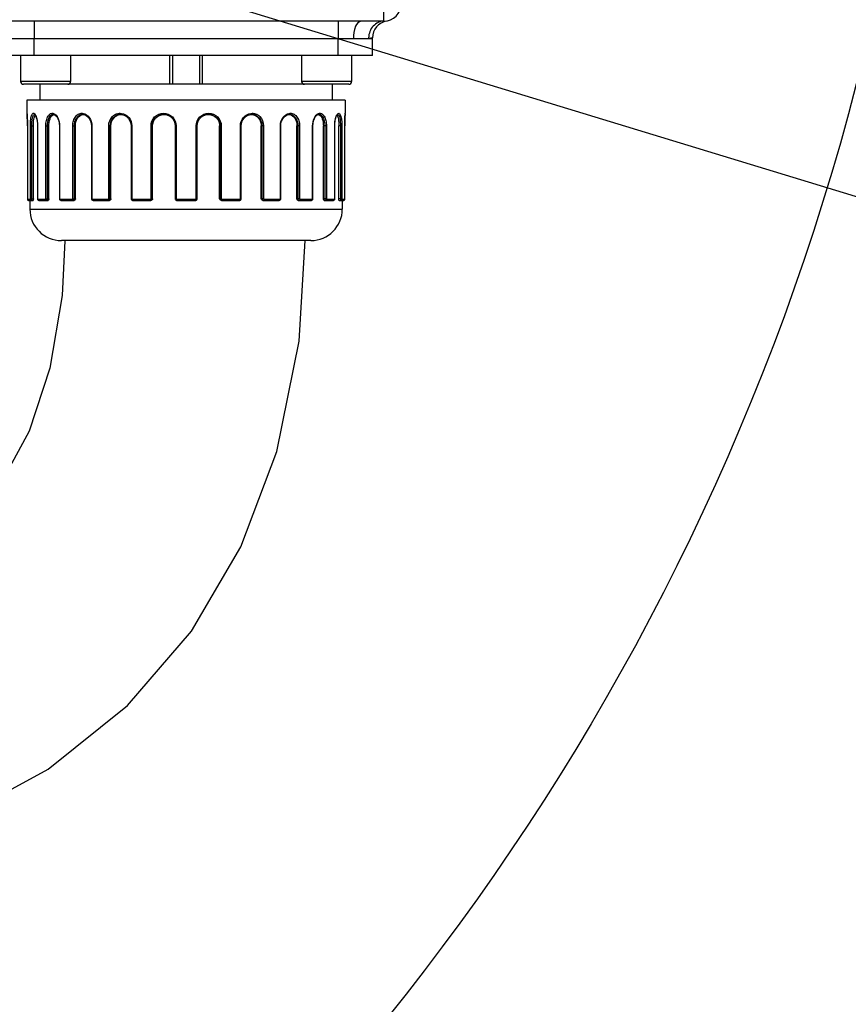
# Model space of a CAD drawing. Header units: millimetres. Extents: x 0 to 8410, y 0 to 5940.
# Tile 15 of 85: x 4086 to 4230, y 1077 to 1248. Entities that reach past the tile are written whole.
import ezdxf

# ---------------------------------------------------------------- set-up
doc = ezdxf.new("R2010")
doc.units = ezdxf.units.MM
doc.header["$LTSCALE"] = 462.55
doc.layers.get('0').update_dxf_attribs({"linetype": 'CONTINUOUS'})
for name, color, linetype in [('204101000013-1_DXF_DIMENSION', 7, 'CONTINUOUS'), ('304102000036DXF_CONTINUOUS_LINE', 7, 'CONTINUOUS'), ('304104000157DXF_CONTINUOUS_LINE', 7, 'CONTINUOUS'), ('304109000030DXF_CONTINUOUS_LINE', 7, 'CONTINUOUS'), ('304109000033DXF_CONTINUOUS_LINE', 7, 'CONTINUOUS'), ('501023000021DXF_CONTINUOUS_LINE', 7, 'CONTINUOUS'), ('BUXIAN_DXF_CONTINUOUS_LINE', 7, 'CONTINUOUS')]:
    doc.layers.add(name, color=color, linetype=linetype)
doc.styles.get("Standard").update_dxf_attribs({"font": 'txt', "width": 0.7})
doc.dimstyles.new('DIMSTYLE_5', dxfattribs={"dimtxt": 70, "dimasz": 60, "dimexe": 1.5, "dimexo": 0, "dimtad": 1, "dimdsep": 46, "dimtxsty": 'Standard', "dimblk": '_FILLED', "dimblk1": '_FILLED', "dimblk2": '_FILLED', "dimcen": 0.09, "dimclrt": 5, "dimazin": 2, "dimtp": 0.01, "dimtm": 0.01, "dimtfac": 1, "dimtofl": 0, "dimtmove": 0, "dimatfit": 3, "dimldrblk": '_FILLED', "dimfxl": 0, "dimtolj": 1, "dimarcsym": 0})
doc.dimstyles.new('DIMSTYLE_6', dxfattribs={"dimtxt": 70, "dimasz": 60, "dimexe": 1.5, "dimexo": 0, "dimgap": 3.5, "dimtad": 0, "dimtih": 1, "dimtoh": 1, "dimdec": 1, "dimdsep": 46, "dimtxsty": 'Standard', "dimblk": '_FILLED', "dimblk1": '_FILLED', "dimblk2": '_FILLED', "dimcen": 0.09, "dimclrt": 5, "dimazin": 2, "dimtp": 0.5, "dimtm": 0.5, "dimtfac": 1, "dimtdec": 65535, "dimtofl": 0, "dimtmove": 0, "dimatfit": 3, "dimldrblk": '_FILLED', "dimfxl": 0, "dimtolj": 1, "dimarcsym": 0})

# ---------------------------------------------------------------- blocks, each defined once
blk = doc.blocks.new('_FILLED')
at = {"color": 0, "linetype": 'ByBlock'}
blk.add_solid([(0, 0), (-1, 0.125), (-1, -0.125)], dxfattribs=at)
blk = doc.blocks.new('*D12')
at = {"layer": '204101000013-1_DXF_DIMENSION', "color": 2, "linetype": 'Continuous'}
blk.add_line((5411.71, 857.5), (3813.4, 1344.99), dxfattribs=at)
at = {"layer": '204101000013-1_DXF_DIMENSION', "color": 2, "linetype": 'Continuous', "xscale": 60, "yscale": 60, "zscale": 60, "rotation": 343.03793827}
blk.add_blockref('_FILLED', (5411.71, 857.5), dxfattribs=at)
blk = doc.blocks.new('*D16')
at = {"layer": '204101000013-1_DXF_DIMENSION', "color": 2, "linetype": 'Continuous'}
blk.add_line((3938.07, 1344.99), (4378.68, 1344.99), dxfattribs=at)
for start, end in [(286.8086, 360), (193, 266.4012)]:
    blk.add_arc((3813.4, 1344.99), 550.27, start, end, dxfattribs=at)
for points in [[(4367.9, 1284.67), (4363.68, 1344.99), (4352.92, 1285.49)], [(3301.1, 1165.65), (3277.23, 1221.21), (3286.69, 1161.49)]]:
    blk.add_solid(points, dxfattribs=at)

msp = doc.modelspace()

# ---------------------------------------------------------------- linework, layer by layer
at = {"color": 2, "linetype": 'Continuous'}
msp.add_circle((3813.401, 1344.993), 432, dxfattribs=at)
at = {"layer": '304102000036DXF_CONTINUOUS_LINE', "color": 9, "linetype": 'Continuous'}
for p, q in [((4149.402, 1247.993), (4149.402, 1266.8)), ((4141.402, 1248.019), (4088.402, 1248.019)), ((4088.402, 1248.019), (4088.402, 1245.027)), ((4141.402, 1248.019), (4141.402, 1245.027)), ((4147.402, 1245.077), (4147.4, 1245.076))]:
    msp.add_line(p, q, dxfattribs=at)
at = {"layer": '304102000036DXF_CONTINUOUS_LINE', "color": 7, "linetype": 'Continuous'}
for p, q in [((4149.402, 1247.993), (4145.426, 1247.993)), ((3839.402, 1244.993), (4147.402, 1244.993)), ((4147.402, 1244.993), (4147.402, 1245.077))]:
    msp.add_line(p, q, dxfattribs=at)
for centre, start, end in [((4149.402, 1250.993), 270, 360), ((4150.401, 1245.076), 99.58894, 179.98578)]:
    msp.add_arc(centre, 3, start, end, dxfattribs=at)
at = {"layer": '304102000036DXF_CONTINUOUS_LINE', "color": 9, "linetype": 'Continuous'}
msp.add_arc((4150.047, 1244.993), 3.312, 178.00652, 179.99792, dxfattribs=at)
at = {"layer": '304102000036DXF_CONTINUOUS_LINE', "color": 7, "linetype": 'Continuous'}
for points in [[(4088.402, 1248.019), (4087.06, 1248.02), (4085.719, 1247.993), (4084.377, 1247.993)], [(4145.426, 1247.993), (4144.084, 1247.993), (4142.743, 1248.019), (4141.402, 1248.019)]]:
    msp.add_open_spline(points, degree=3, dxfattribs=at)
at = {"layer": '304102000036DXF_CONTINUOUS_LINE', "color": 9, "linetype": 'Continuous'}
for points, knots in [([(4145.426, 1247.993), (4144.995, 1247.993), (4144.163, 1246.801), (4144.084, 1245.712), (4144.084, 1244.993)], [0, 0, 0, 0, 0.3747333, 1, 1, 1, 1]), ([(4149.402, 1247.993), (4148.725, 1247.993), (4147.281, 1247.304), (4146.762, 1245.842), (4146.737, 1245.108)], [0, 0, 0, 0, 0.4795374, 1, 1, 1, 1]), ([(4147.216, 1245.036), (4147.148, 1245.024), (4146.988, 1245.001), (4146.827, 1244.993), (4146.735, 1244.993)], [0, 0, 0, 0, 0.4279838, 1, 1, 1, 1]), ([(4147.4, 1245.076), (4147.382, 1245.072), (4147.321, 1245.056), (4147.259, 1245.044), (4147.216, 1245.036)], [0, 0, 0, 0, 0.2962766, 1, 1, 1, 1])]:
    msp.add_open_spline(points, degree=3, knots=knots, dxfattribs=at)
at = {"layer": '304104000157DXF_CONTINUOUS_LINE', "color": 7, "linetype": 'Continuous'}
for p, q in [((4082.402, 1244.993), (4147.402, 1244.993)), ((4147.402, 1241.993), (4147.402, 1244.993)), ((4147.402, 1241.993), (4082.402, 1241.993))]:
    msp.add_line(p, q, dxfattribs=at)
at = {"layer": '304104000157DXF_CONTINUOUS_LINE', "color": 9, "linetype": 'Continuous'}
for p, q in [((4088.402, 1241.993), (4088.402, 1244.993)), ((4141.402, 1241.993), (4141.402, 1244.993))]:
    msp.add_line(p, q, dxfattribs=at)
at = {"layer": '304109000030DXF_CONTINUOUS_LINE', "color": 9, "linetype": 'Continuous'}
for p, q in [((4112.071, 1236.993), (4112.071, 1241.993)), ((4112.571, 1236.993), (4112.571, 1241.993)), ((4117.232, 1241.993), (4117.232, 1236.993)), ((4117.732, 1241.993), (4117.732, 1236.993))]:
    msp.add_line(p, q, dxfattribs=at)
at = {"layer": '304109000030DXF_CONTINUOUS_LINE', "color": 7, "linetype": 'Continuous'}
for p, q in [((4089.402, 1236.993), (4089.402, 1234.243)), ((4135.542, 1236.993), (4094.262, 1236.993)), ((4140.402, 1236.993), (4140.402, 1234.243))]:
    msp.add_line(p, q, dxfattribs=at)
at = {"layer": '304109000033DXF_CONTINUOUS_LINE', "color": 7, "linetype": 'Continuous'}
for p, q in [((4142.652, 1234.243), (4087.152, 1234.243)), ((4087.152, 1234.243), (4087.152, 1231.926)), ((4142.652, 1234.243), (4142.652, 1231.926)), ((4087.152, 1231.927), (4087.157, 1231.866)), ((4088.504, 1231.72), (4088.604, 1231.594)), ((4091.734, 1231.743), (4091.846, 1231.729)), ((4103.465, 1231.743), (4103.468, 1231.743)), ((4110.975, 1231.743), (4110.991, 1231.743)), ((4118.815, 1231.743), (4118.831, 1231.743)), ((4126.35, 1231.743), (4126.353, 1231.743)), ((4132.945, 1231.743), (4132.947, 1231.743)), ((4137.967, 1231.729), (4138.079, 1231.743)), ((4138.079, 1231.743), (4138.08, 1231.743)), ((4141.319, 1231.731), (4141.339, 1231.743)), ((4142.594, 1231.036), (4142.615, 1231.41)), ((4142.615, 1231.41), (4142.629, 1231.635)), ((4142.629, 1231.635), (4142.633, 1231.691)), ((4087.241, 1229.743), (4087.241, 1217.043)), ((4088.266, 1217.043), (4088.266, 1229.743)), ((4088.978, 1229.743), (4088.978, 1217.043)), ((4090.965, 1217.043), (4090.965, 1229.743)), ((4092.798, 1229.743), (4092.798, 1217.043)), ((4095.603, 1217.043), (4095.603, 1229.743)), ((4098.392, 1229.743), (4098.392, 1217.043)), ((4101.803, 1217.043), (4101.803, 1229.743)), ((4105.306, 1229.743), (4105.306, 1217.043)), ((4109.064, 1217.043), (4109.064, 1229.743)), ((4112.981, 1229.743), (4112.981, 1217.043)), ((4116.841, 1217.043), (4116.841, 1229.743)), ((4120.757, 1217.043), (4120.757, 1229.743)), ((4124.515, 1217.043), (4124.515, 1229.743)), ((4128.016, 1217.043), (4128.016, 1229.743)), ((4131.427, 1217.043), (4131.427, 1229.743)), ((4134.214, 1217.043), (4134.214, 1229.743)), ((4137.017, 1217.043), (4137.017, 1229.743)), ((4138.847, 1217.043), (4138.847, 1229.743)), ((4140.832, 1217.043), (4140.832, 1229.743)), ((4141.541, 1217.043), (4141.541, 1229.743)), ((4142.564, 1217.043), (4142.564, 1229.743)), ((4087.238, 1217.043), (4087.239, 1216.991)), ((4087.4, 1216.748), (4087.449, 1216.743)), ((4087.449, 1216.743), (4088.204, 1216.743)), ((4087.652, 1216.743), (4087.652, 1215.243)), ((4088.978, 1217.043), (4088.979, 1217.013)), ((4088.979, 1217.013), (4088.999, 1216.907)), ((4089.126, 1216.762), (4089.214, 1216.743)), ((4089.214, 1216.743), (4090.823, 1216.743)), ((4092.798, 1217.043), (4092.82, 1216.919)), ((4093.059, 1216.743), (4095.392, 1216.743)), ((4098.392, 1217.043), (4098.412, 1216.93)), ((4098.673, 1216.743), (4101.54, 1216.743)), ((4105.306, 1217.043), (4105.313, 1216.976)), ((4105.313, 1216.976), (4105.357, 1216.875)), ((4105.531, 1216.751), (4105.601, 1216.743)), ((4105.6, 1216.743), (4108.771, 1216.743)), ((4112.981, 1217.043), (4112.988, 1216.981)), ((4113.208, 1216.752), (4113.28, 1216.743)), ((4113.28, 1216.743), (4116.541, 1216.743)), ((4116.541, 1216.743), (4116.601, 1216.749)), ((4116.831, 1216.968), (4116.841, 1217.043)), ((4121.051, 1216.743), (4124.221, 1216.743)), ((4124.46, 1216.868), (4124.505, 1216.966)), ((4124.505, 1216.966), (4124.515, 1217.043)), ((4128.279, 1216.743), (4131.146, 1216.743)), ((4131.404, 1216.923), (4131.427, 1217.043)), ((4134.425, 1216.743), (4136.756, 1216.743)), ((4136.992, 1216.913), (4137.017, 1217.031)), ((4137.017, 1217.031), (4137.017, 1217.043)), ((4138.989, 1216.743), (4140.596, 1216.743)), ((4140.809, 1216.903), (4140.831, 1217.007)), ((4140.831, 1217.007), (4140.832, 1217.043)), ((4141.603, 1216.743), (4142.355, 1216.743)), ((4142.152, 1216.743), (4142.152, 1215.243)), ((4142.562, 1216.98), (4142.564, 1217.043)), ((4136.652, 1209.743), (4093.152, 1209.743))]:
    msp.add_line(p, q, dxfattribs=at)
at = {"layer": '304109000033DXF_CONTINUOUS_LINE', "color": 9, "linetype": 'Continuous'}
for p, q in [((4087.152, 1231.943), (4087.153, 1231.927)), ((4088.469, 1231.743), (4088.473, 1231.743)), ((4141.336, 1231.743), (4141.339, 1231.743)), ((4142.64, 1231.798), (4142.65, 1231.928)), ((4142.65, 1231.928), (4142.652, 1231.943)), ((4087.209, 1231.067), (4087.211, 1231.021)), ((4087.74, 1229.743), (4088.266, 1229.743)), ((4087.74, 1217.043), (4087.74, 1229.743)), ((4087.992, 1217.043), (4087.992, 1229.743)), ((4088.991, 1229.743), (4088.978, 1229.743)), ((4088.991, 1229.743), (4088.991, 1217.043)), ((4090.441, 1229.743), (4090.965, 1229.743)), ((4090.441, 1217.043), (4090.441, 1229.743)), ((4090.725, 1217.043), (4090.725, 1229.743)), ((4092.839, 1229.743), (4092.798, 1229.743)), ((4092.839, 1229.743), (4092.839, 1217.043)), ((4095.122, 1229.743), (4095.603, 1229.743)), ((4095.122, 1217.043), (4095.122, 1229.743)), ((4095.416, 1217.043), (4095.416, 1229.743)), ((4098.473, 1229.743), (4098.392, 1229.743)), ((4098.473, 1229.743), (4098.473, 1217.043)), ((4101.406, 1229.743), (4101.803, 1229.743)), ((4101.406, 1217.043), (4101.406, 1229.743)), ((4101.685, 1217.043), (4101.685, 1229.743)), ((4105.438, 1229.743), (4105.306, 1229.743)), ((4105.438, 1229.743), (4105.438, 1217.043)), ((4108.782, 1229.743), (4109.064, 1229.743)), ((4108.782, 1217.043), (4108.782, 1229.743)), ((4109.024, 1217.043), (4109.024, 1229.743)), ((4113.169, 1229.743), (4112.981, 1229.743)), ((4113.169, 1229.743), (4113.169, 1217.043)), ((4116.654, 1229.743), (4116.841, 1229.743)), ((4116.654, 1217.043), (4116.654, 1229.743)), ((4121.04, 1229.743), (4120.757, 1229.743)), ((4120.798, 1229.743), (4120.798, 1217.043)), ((4121.04, 1229.743), (4121.04, 1217.043)), ((4124.383, 1229.743), (4124.515, 1229.743)), ((4124.383, 1217.043), (4124.383, 1229.743)), ((4128.414, 1229.743), (4128.016, 1229.743)), ((4128.135, 1229.743), (4128.135, 1217.043)), ((4128.414, 1229.743), (4128.414, 1217.043)), ((4131.345, 1229.743), (4131.427, 1229.743)), ((4131.345, 1217.043), (4131.345, 1229.743)), ((4134.694, 1229.743), (4134.214, 1229.743)), ((4134.401, 1229.743), (4134.401, 1217.043)), ((4134.694, 1229.743), (4134.694, 1217.043)), ((4136.976, 1229.743), (4137.017, 1229.743)), ((4136.976, 1217.043), (4136.976, 1229.743)), ((4139.371, 1229.743), (4138.847, 1229.743)), ((4139.087, 1229.743), (4139.087, 1217.043)), ((4139.371, 1229.743), (4139.371, 1217.043)), ((4140.819, 1229.743), (4140.832, 1229.743)), ((4140.819, 1217.043), (4140.819, 1229.743)), ((4142.067, 1229.743), (4141.541, 1229.743)), ((4141.815, 1229.743), (4141.815, 1217.043)), ((4142.067, 1229.743), (4142.067, 1217.043)), ((4142.593, 1231.016), (4142.595, 1231.067)), ((4087.25, 1216.943), (4087.719, 1216.943)), ((4087.74, 1217.043), (4088.266, 1217.043)), ((4088.991, 1217.043), (4088.978, 1217.043)), ((4089.028, 1216.943), (4090.393, 1216.943)), ((4090.441, 1217.043), (4090.965, 1217.043)), ((4092.839, 1217.043), (4092.798, 1217.043)), ((4092.9, 1216.943), (4095.052, 1216.943)), ((4095.122, 1217.043), (4095.603, 1217.043)), ((4098.473, 1217.043), (4098.392, 1217.043)), ((4098.555, 1216.943), (4101.317, 1216.943)), ((4101.406, 1217.043), (4101.803, 1217.043)), ((4105.438, 1217.043), (4105.306, 1217.043)), ((4105.533, 1216.943), (4108.683, 1216.943)), ((4108.782, 1217.043), (4109.064, 1217.043)), ((4113.169, 1217.043), (4112.981, 1217.043)), ((4113.27, 1216.943), (4116.553, 1216.943)), ((4116.654, 1217.043), (4116.841, 1217.043)), ((4121.04, 1217.043), (4120.757, 1217.043)), ((4121.139, 1216.943), (4124.288, 1216.943)), ((4124.383, 1217.043), (4124.515, 1217.043)), ((4128.414, 1217.043), (4128.016, 1217.043)), ((4128.503, 1216.943), (4131.264, 1216.943)), ((4131.345, 1217.043), (4131.427, 1217.043)), ((4134.694, 1217.043), (4134.214, 1217.043)), ((4134.765, 1216.943), (4136.914, 1216.943)), ((4136.976, 1217.043), (4137.017, 1217.043)), ((4139.371, 1217.043), (4138.847, 1217.043)), ((4139.419, 1216.943), (4140.782, 1216.943)), ((4140.819, 1217.043), (4140.832, 1217.043)), ((4142.067, 1217.043), (4141.541, 1217.043)), ((4142.088, 1216.943), (4142.555, 1216.943)), ((4087.652, 1215.243), (4142.152, 1215.243))]:
    msp.add_line(p, q, dxfattribs=at)
at = {"layer": '304109000033DXF_CONTINUOUS_LINE', "color": 7, "linetype": 'Continuous'}
for points in [[(4087.152, 1231.927), (4087.169, 1231.691), (4087.188, 1231.409), (4087.208, 1231.036), (4087.225, 1230.594), (4087.236, 1230.107), (4087.238, 1229.743)], [(4087.157, 1231.866), (4087.171, 1231.691), (4087.19, 1231.411), (4087.21, 1231.04), (4087.227, 1230.601), (4087.238, 1230.117), (4087.241, 1229.743)], [(4088.469, 1231.743), (4088.47, 1231.743), (4088.504, 1231.72)], [(4088.604, 1231.594), (4088.721, 1231.352), (4088.83, 1231.01), (4088.915, 1230.589), (4088.966, 1230.115), (4088.978, 1229.743)], [(4091.846, 1231.729), (4092.093, 1231.606), (4092.33, 1231.362), (4092.528, 1231.03), (4092.678, 1230.628), (4092.772, 1230.158), (4092.798, 1229.743)], [(4096.871, 1231.743), (4097.108, 1231.716), (4097.458, 1231.578), (4097.78, 1231.33), (4098.049, 1230.988), (4098.249, 1230.573), (4098.365, 1230.109), (4098.392, 1229.743)], [(4103.465, 1231.743), (4103.614, 1231.736), (4104.073, 1231.628), (4104.496, 1231.394), (4104.852, 1231.05), (4105.116, 1230.62), (4105.27, 1230.134), (4105.306, 1229.743)], [(4110.975, 1231.743), (4111.37, 1231.706), (4111.822, 1231.558), (4112.228, 1231.307), (4112.563, 1230.967), (4112.808, 1230.557), (4112.949, 1230.101), (4112.981, 1229.743)], [(4116.841, 1229.743), (4116.872, 1230.092), (4117.011, 1230.549), (4117.255, 1230.961), (4117.589, 1231.303), (4117.994, 1231.556), (4118.447, 1231.705), (4118.815, 1231.743)], [(4124.515, 1229.743), (4124.55, 1230.125), (4124.702, 1230.613), (4124.965, 1231.045), (4125.321, 1231.391), (4125.743, 1231.626), (4126.202, 1231.736), (4126.35, 1231.743)], [(4131.427, 1229.743), (4131.451, 1230.092), (4131.564, 1230.558), (4131.763, 1230.979), (4132.035, 1231.327), (4132.359, 1231.578), (4132.71, 1231.716), (4132.945, 1231.743)], [(4137.017, 1229.743), (4137.041, 1230.149), (4137.135, 1230.621), (4137.284, 1231.026), (4137.482, 1231.36), (4137.72, 1231.605), (4137.967, 1231.729)], [(4140.832, 1229.743), (4140.843, 1230.108), (4140.894, 1230.584), (4140.979, 1231.007), (4141.087, 1231.35), (4141.205, 1231.593), (4141.305, 1231.72), (4141.319, 1231.731)], [(4142.564, 1229.743), (4142.566, 1230.107), (4142.577, 1230.594), (4142.594, 1231.036)], [(4087.239, 1216.991), (4087.242, 1216.947), (4087.247, 1216.912), (4087.257, 1216.876), (4087.276, 1216.836), (4087.307, 1216.798), (4087.35, 1216.767), (4087.4, 1216.748)], [(4087.241, 1217.043), (4087.242, 1216.995), (4087.245, 1216.95), (4087.249, 1216.915), (4087.259, 1216.878)], [(4087.259, 1216.878), (4087.278, 1216.838), (4087.309, 1216.8), (4087.351, 1216.768), (4087.402, 1216.748)], [(4088.999, 1216.907), (4089.048, 1216.821), (4089.126, 1216.762)], [(4092.82, 1216.919), (4092.881, 1216.821), (4092.971, 1216.759), (4093.058, 1216.743)], [(4098.412, 1216.93), (4098.478, 1216.825), (4098.578, 1216.76), (4098.672, 1216.743)], [(4105.357, 1216.875), (4105.432, 1216.796), (4105.531, 1216.751)], [(4112.988, 1216.981), (4113.03, 1216.878), (4113.107, 1216.798), (4113.208, 1216.752)], [(4116.601, 1216.749), (4116.704, 1216.791), (4116.784, 1216.867), (4116.831, 1216.968)], [(4124.22, 1216.743), (4124.286, 1216.75), (4124.383, 1216.793), (4124.46, 1216.868)], [(4131.146, 1216.743), (4131.237, 1216.759), (4131.336, 1216.821), (4131.404, 1216.923)], [(4136.757, 1216.743), (4136.841, 1216.758), (4136.931, 1216.817), (4136.992, 1216.913)], [(4140.596, 1216.743), (4140.682, 1216.761), (4140.76, 1216.818), (4140.809, 1216.903)], [(4142.355, 1216.743), (4142.407, 1216.749), (4142.462, 1216.773), (4142.506, 1216.811), (4142.535, 1216.854), (4142.551, 1216.897), (4142.559, 1216.935), (4142.562, 1216.98)]]:
    msp.add_lwpolyline(points, dxfattribs=at)
at = {"layer": '304109000033DXF_CONTINUOUS_LINE', "color": 9, "linetype": 'Continuous'}
for centre, radius, start, end in [((4073.065, 1230.73), 14.139, 4.33621, 4.855), ((4061.07, 1229.793), 26.17, 2.78993, 4.39686), ((4170.085, 1229.734), 27.522, 175.69824, 177.22387), ((4060.232, 1229.744), 27.01, 1.89263, 2.71175), ((4060.032, 1229.737), 27.209, 1.70519, 1.89177), ((4060.301, 1229.745), 26.941, 0.85583, 1.70655), ((4059.922, 1229.74), 27.319, 0.51014, 0.85424), ((4060.205, 1229.742), 27.036, 0.00226, 0.51187), ((4103.135, 1229.742), 2.303, 0.0144, 0.38438), ((4126.684, 1229.742), 2.301, 179.62161, 179.9902), ((4169.797, 1229.742), 27.234, 179.52184, 179.99814), ((4170.129, 1229.74), 27.566, 179.16682, 179.52343), ((4169.771, 1229.744), 27.209, 178.32635, 179.16527), ((4170.082, 1229.736), 27.519, 178.13615, 178.32771), ((4169.934, 1229.74), 27.371, 177.32804, 178.13504)]:
    msp.add_arc(centre, radius, start, end, dxfattribs=at)
at = {"layer": '304109000033DXF_CONTINUOUS_LINE', "color": 7, "linetype": 'Continuous'}
for centre, radius, start, end in [((4092.012, 1231.083), 0.664, 113.48132, 117.01832), ((4097.067, 1230.605), 1.138, 93.90487, 99.76404), ((4103.593, 1230.095), 1.648, 91.04386, 94.39717), ((4111.034, 1229.79), 1.953, 91.2339, 91.70188), ((4111.034, 1229.791), 1.951, 90.72432, 91.23391), ((4118.788, 1229.792), 1.951, 88.7599, 89.23079), ((4126.228, 1230.096), 1.647, 85.80302, 88.9474), ((4132.75, 1230.606), 1.136, 80.29169, 86.10584), ((4137.801, 1231.084), 0.663, 62.95528, 66.50631), ((4093.152, 1215.243), 5.5, 180, 270), ((4136.652, 1215.243), 5.5, 270, 360)]:
    msp.add_arc(centre, radius, start, end, dxfattribs=at)
at = {"layer": '304109000033DXF_CONTINUOUS_LINE', "color": 9, "linetype": 'Continuous'}
for points, knots in [([(4087.74, 1229.743), (4087.74, 1229.941), (4087.75, 1230.323), (4087.798, 1230.859), (4087.875, 1231.318), (4087.984, 1231.659), (4088.113, 1231.9), (4088.341, 1231.97), (4088.535, 1231.797), (4088.619, 1231.647), (4088.665, 1231.551)], [0, 0, 0, 0, 0.2028363, 0.3910797, 0.5519845, 0.6762129, 0.7608461, 0.8192707, 0.8911728, 1, 1, 1, 1]), ([(4087.992, 1229.743), (4087.992, 1230.215), (4088.039, 1230.853), (4088.195, 1231.528), (4088.384, 1231.741), (4088.469, 1231.743)], [0, 0, 0, 0, 0.6642471, 0.8801555, 1, 1, 1, 1]), ([(4088.665, 1231.551), (4088.782, 1231.304), (4088.94, 1230.7), (4088.991, 1230.085), (4088.991, 1229.743)], [0, 0, 0, 0, 0.4445142, 1, 1, 1, 1]), ([(4090.441, 1229.743), (4090.441, 1230.059), (4090.5, 1230.65), (4090.758, 1231.403), (4091.206, 1231.934), (4091.635, 1231.959), (4091.799, 1231.902)], [0, 0, 0, 0, 0.3267204, 0.6070396, 0.8201156, 1, 1, 1, 1]), ([(4090.725, 1229.743), (4090.725, 1229.999), (4090.763, 1230.431), (4090.916, 1230.994), (4091.121, 1231.395), (4091.394, 1231.673), (4091.627, 1231.743), (4091.734, 1231.743)], [0, 0, 0, 0, 0.3164889, 0.53196, 0.7164715, 0.8683409, 1, 1, 1, 1]), ([(4091.799, 1231.902), (4092.131, 1231.785), (4092.696, 1231.048), (4092.839, 1230.22), (4092.839, 1229.743)], [0, 0, 0, 0, 0.4243267, 1, 1, 1, 1]), ([(4095.122, 1229.743), (4095.122, 1230.048), (4095.208, 1230.639), (4095.59, 1231.4), (4096.204, 1231.902), (4096.712, 1231.963), (4096.942, 1231.927)], [0, 0, 0, 0, 0.2862334, 0.5492167, 0.7816818, 1, 1, 1, 1]), ([(4095.416, 1229.743), (4095.416, 1230), (4095.482, 1230.5), (4095.779, 1231.159), (4096.257, 1231.627), (4096.674, 1231.743), (4096.871, 1231.743)], [0, 0, 0, 0, 0.2841338, 0.5479477, 0.7829779, 1, 1, 1, 1]), ([(4096.942, 1231.927), (4097.371, 1231.859), (4098.218, 1231.225), (4098.473, 1230.252), (4098.473, 1229.743)], [0, 0, 0, 0, 0.4597045, 1, 1, 1, 1]), ([(4101.406, 1229.743), (4101.406, 1230.335), (4101.755, 1231.271), (4102.763, 1231.905), (4103.35, 1231.963), (4103.628, 1231.927)], [0, 0, 0, 0, 0.5118665, 0.7575389, 1, 1, 1, 1]), ([(4101.685, 1229.743), (4101.685, 1230.244), (4101.95, 1231.028), (4102.747, 1231.634), (4103.229, 1231.742), (4103.465, 1231.743)], [0, 0, 0, 0, 0.5128313, 0.7588213, 1, 1, 1, 1]), ([(4103.628, 1231.927), (4104.113, 1231.863), (4105.077, 1231.31), (4105.434, 1230.273), (4105.438, 1229.758)], [0, 0, 0, 0, 0.4867983, 1, 1, 1, 1]), ([(4108.782, 1229.743), (4108.782, 1230.304), (4109.247, 1231.472), (4110.967, 1232.177), (4112.686, 1231.474), (4113.169, 1230.306), (4113.169, 1229.743)], [0, 0, 0, 0, 0.2504473, 0.4987799, 0.7488326, 1, 1, 1, 1]), ([(4109.024, 1229.743), (4109.024, 1230.249), (4109.428, 1231.301), (4110.474, 1231.738), (4110.975, 1231.743)], [0, 0, 0, 0, 0.5023639, 1, 1, 1, 1]), ([(4116.654, 1229.743), (4116.654, 1230.306), (4117.137, 1231.474), (4118.855, 1232.177), (4120.575, 1231.472), (4121.04, 1230.304), (4121.04, 1229.743)], [0, 0, 0, 0, 0.2511766, 0.5012245, 0.7495441, 1, 1, 1, 1]), ([(4118.831, 1231.743), (4119.335, 1231.743), (4120.39, 1231.31), (4120.798, 1230.251), (4120.798, 1229.743)], [0, 0, 0, 0, 0.4976221, 1, 1, 1, 1]), ([(4124.383, 1229.757), (4124.387, 1230.272), (4124.744, 1231.308), (4125.706, 1231.862), (4126.19, 1231.926)], [0, 0, 0, 0, 0.5132289, 1, 1, 1, 1]), ([(4126.19, 1231.926), (4126.468, 1231.963), (4127.055, 1231.906), (4128.065, 1231.272), (4128.414, 1230.335), (4128.414, 1229.743)], [0, 0, 0, 0, 0.2424388, 0.4880845, 1, 1, 1, 1]), ([(4126.353, 1231.743), (4126.588, 1231.743), (4127.072, 1231.635), (4127.869, 1231.029), (4128.135, 1230.244), (4128.135, 1229.743)], [0, 0, 0, 0, 0.2411536, 0.4871169, 1, 1, 1, 1]), ([(4131.345, 1229.743), (4131.346, 1230.252), (4131.6, 1231.223), (4132.445, 1231.858), (4132.873, 1231.926)], [0, 0, 0, 0, 0.5403211, 1, 1, 1, 1]), ([(4132.873, 1231.926), (4133.103, 1231.963), (4133.612, 1231.903), (4134.227, 1231.401), (4134.609, 1230.639), (4134.694, 1230.048), (4134.694, 1229.743)], [0, 0, 0, 0, 0.2182658, 0.4506666, 0.7136682, 1, 1, 1, 1]), ([(4132.947, 1231.743), (4133.144, 1231.743), (4133.56, 1231.627), (4134.038, 1231.159), (4134.334, 1230.5), (4134.401, 1230), (4134.401, 1229.743)], [0, 0, 0, 0, 0.2169491, 0.4519523, 0.7157965, 1, 1, 1, 1]), ([(4136.976, 1229.743), (4136.976, 1230.22), (4137.119, 1231.047), (4137.682, 1231.784), (4138.014, 1231.901)], [0, 0, 0, 0, 0.5756925, 1, 1, 1, 1]), ([(4138.014, 1231.901), (4138.178, 1231.959), (4138.606, 1231.934), (4139.054, 1231.404), (4139.312, 1230.65), (4139.371, 1230.059), (4139.371, 1229.743)], [0, 0, 0, 0, 0.1797846, 0.3927617, 0.673126, 1, 1, 1, 1]), ([(4138.08, 1231.743), (4138.224, 1231.743), (4138.652, 1231.552), (4139.005, 1230.772), (4139.087, 1230.117), (4139.087, 1229.743)], [0, 0, 0, 0, 0.1784951, 0.5349001, 1, 1, 1, 1]), ([(4140.819, 1229.743), (4140.819, 1230.084), (4140.87, 1230.699), (4141.027, 1231.302), (4141.144, 1231.549)], [0, 0, 0, 0, 0.5553615, 1, 1, 1, 1]), ([(4141.144, 1231.549), (4141.156, 1231.574), (4141.199, 1231.661), (4141.25, 1231.744), (4141.295, 1231.798)], [0, 0, 0, 0, 0.2797558, 1, 1, 1, 1]), ([(4141.295, 1231.798), (4141.337, 1231.85), (4141.423, 1231.942), (4141.623, 1231.947), (4141.765, 1231.781), (4141.928, 1231.397), (4142.038, 1230.694), (4142.067, 1230.085), (4142.067, 1229.743)], [0, 0, 0, 0, 0.076228, 0.1331761, 0.203389, 0.3061239, 0.6104762, 1, 1, 1, 1]), ([(4141.339, 1231.743), (4141.424, 1231.741), (4141.613, 1231.528), (4141.768, 1230.853), (4141.815, 1230.215), (4141.815, 1229.743)], [0, 0, 0, 0, 0.1196776, 0.3355696, 1, 1, 1, 1]), ([(4087.242, 1217.043), (4087.242, 1217.019), (4087.249, 1216.997), (4087.24, 1216.943), (4087.25, 1216.943)], [0, 0, 0, 0, 0.7029763, 1, 1, 1, 1]), ([(4087.25, 1216.943), (4087.25, 1216.892), (4087.292, 1216.785), (4087.398, 1216.743), (4087.449, 1216.743)], [0, 0, 0, 0, 0.5006288, 1, 1, 1, 1]), ([(4087.719, 1216.943), (4087.73, 1216.943), (4087.736, 1216.993), (4087.74, 1217.019), (4087.74, 1217.043)], [0, 0, 0, 0, 0.3115042, 1, 1, 1, 1]), ([(4087.719, 1216.943), (4087.719, 1216.892), (4087.76, 1216.786), (4087.865, 1216.743), (4087.915, 1216.743)], [0, 0, 0, 0, 0.5036558, 1, 1, 1, 1]), ([(4087.915, 1216.743), (4087.95, 1216.743), (4087.985, 1216.887), (4087.992, 1216.971), (4087.992, 1217.043)], [0, 0, 0, 0, 0.3255756, 1, 1, 1, 1]), ([(4089.006, 1216.963), (4089.007, 1216.96), (4089.011, 1216.953), (4089.017, 1216.947), (4089.019, 1216.945)], [0, 0, 0, 0, 0.5594488, 1, 1, 1, 1]), ([(4089.019, 1216.945), (4089.021, 1216.945), (4089.023, 1216.943), (4089.026, 1216.943), (4089.028, 1216.943)], [0, 0, 0, 0, 0.5232561, 1, 1, 1, 1]), ([(4089.028, 1216.943), (4089.028, 1216.892), (4089.064, 1216.789), (4089.166, 1216.743), (4089.214, 1216.743)], [0, 0, 0, 0, 0.5123656, 1, 1, 1, 1]), ([(4090.393, 1216.943), (4090.418, 1216.943), (4090.438, 1216.995), (4090.441, 1217.03), (4090.441, 1217.043)], [0, 0, 0, 0, 0.6641312, 1, 1, 1, 1]), ([(4090.393, 1216.943), (4090.393, 1216.892), (4090.426, 1216.791), (4090.524, 1216.743), (4090.57, 1216.743)], [0, 0, 0, 0, 0.5218959, 1, 1, 1, 1]), ([(4090.57, 1216.743), (4090.591, 1216.743), (4090.707, 1216.799), (4090.725, 1216.945), (4090.725, 1217.043)], [0, 0, 0, 0, 0.1780728, 1, 1, 1, 1]), ([(4092.863, 1216.963), (4092.866, 1216.959), (4092.874, 1216.952), (4092.882, 1216.947), (4092.887, 1216.945)], [0, 0, 0, 0, 0.5261374, 1, 1, 1, 1]), ([(4092.887, 1216.945), (4092.889, 1216.944), (4092.893, 1216.943), (4092.898, 1216.943), (4092.9, 1216.943)], [0, 0, 0, 0, 0.5085545, 1, 1, 1, 1]), ([(4092.9, 1216.943), (4092.9, 1216.917), (4092.911, 1216.829), (4092.995, 1216.743), (4093.058, 1216.743)], [0, 0, 0, 0, 0.2874795, 1, 1, 1, 1]), ([(4095.052, 1216.943), (4095.052, 1216.917), (4095.06, 1216.833), (4095.134, 1216.743), (4095.195, 1216.743)], [0, 0, 0, 0, 0.2991235, 1, 1, 1, 1]), ([(4095.195, 1216.743), (4095.254, 1216.743), (4095.385, 1216.829), (4095.416, 1216.969), (4095.416, 1217.043)], [0, 0, 0, 0, 0.4467218, 1, 1, 1, 1]), ([(4098.537, 1216.945), (4098.54, 1216.944), (4098.546, 1216.943), (4098.552, 1216.943), (4098.555, 1216.943)], [0, 0, 0, 0, 0.5047937, 1, 1, 1, 1]), ([(4098.555, 1216.943), (4098.555, 1216.917), (4098.561, 1216.841), (4098.617, 1216.743), (4098.672, 1216.743)], [0, 0, 0, 0, 0.3182709, 1, 1, 1, 1]), ([(4101.317, 1216.943), (4101.317, 1216.917), (4101.322, 1216.847), (4101.364, 1216.743), (4101.415, 1216.743)], [0, 0, 0, 0, 0.3340309, 1, 1, 1, 1]), ([(4101.415, 1216.743), (4101.485, 1216.743), (4101.634, 1216.814), (4101.685, 1216.967), (4101.685, 1217.043)], [0, 0, 0, 0, 0.4805082, 1, 1, 1, 1]), ([(4105.533, 1216.943), (4105.533, 1216.895), (4105.537, 1216.832), (4105.575, 1216.743), (4105.6, 1216.743)], [0, 0, 0, 0, 0.6539858, 1, 1, 1, 1]), ([(4108.683, 1216.943), (4108.683, 1216.895), (4108.689, 1216.842), (4108.706, 1216.743), (4108.728, 1216.743)], [0, 0, 0, 0, 0.6808426, 1, 1, 1, 1]), ([(4108.728, 1216.743), (4108.804, 1216.743), (4108.962, 1216.808), (4109.024, 1216.966), (4109.024, 1217.043)], [0, 0, 0, 0, 0.496911, 1, 1, 1, 1]), ([(4113.27, 1216.943), (4113.27, 1216.895), (4113.267, 1216.826), (4113.279, 1216.773), (4113.276, 1216.743), (4113.282, 1216.743)], [0, 0, 0, 0, 0.7043839, 0.9208038, 1, 1, 1, 1]), ([(4116.553, 1216.943), (4116.553, 1216.895), (4116.556, 1216.826), (4116.544, 1216.773), (4116.546, 1216.743), (4116.541, 1216.743)], [0, 0, 0, 0, 0.7043179, 0.9207363, 1, 1, 1, 1]), ([(4120.798, 1217.043), (4120.798, 1216.967), (4120.859, 1216.808), (4121.018, 1216.743), (4121.094, 1216.743)], [0, 0, 0, 0, 0.4995164, 1, 1, 1, 1]), ([(4121.139, 1216.943), (4121.139, 1216.895), (4121.133, 1216.842), (4121.116, 1216.743), (4121.094, 1216.743)], [0, 0, 0, 0, 0.6806987, 1, 1, 1, 1]), ([(4124.288, 1216.943), (4124.288, 1216.895), (4124.285, 1216.832), (4124.246, 1216.743), (4124.221, 1216.743)], [0, 0, 0, 0, 0.6538183, 1, 1, 1, 1]), ([(4128.135, 1217.043), (4128.135, 1216.968), (4128.185, 1216.815), (4128.334, 1216.743), (4128.405, 1216.743)], [0, 0, 0, 0, 0.5159651, 1, 1, 1, 1]), ([(4128.503, 1216.943), (4128.503, 1216.917), (4128.498, 1216.846), (4128.456, 1216.743), (4128.405, 1216.743)], [0, 0, 0, 0, 0.333937, 1, 1, 1, 1]), ([(4131.264, 1216.943), (4131.264, 1216.917), (4131.258, 1216.841), (4131.201, 1216.743), (4131.146, 1216.743)], [0, 0, 0, 0, 0.3181789, 1, 1, 1, 1]), ([(4134.401, 1217.043), (4134.401, 1217.01), (4134.413, 1216.895), (4134.493, 1216.776), (4134.572, 1216.751)], [0, 0, 0, 0, 0.2831101, 1, 1, 1, 1]), ([(4134.572, 1216.751), (4134.58, 1216.748), (4134.597, 1216.744), (4134.614, 1216.743), (4134.622, 1216.743)], [0, 0, 0, 0, 0.50524, 1, 1, 1, 1]), ([(4134.765, 1216.943), (4134.765, 1216.917), (4134.757, 1216.833), (4134.682, 1216.743), (4134.622, 1216.743)], [0, 0, 0, 0, 0.2990501, 1, 1, 1, 1]), ([(4136.914, 1216.943), (4136.914, 1216.917), (4136.904, 1216.829), (4136.82, 1216.743), (4136.757, 1216.743)], [0, 0, 0, 0, 0.2874099, 1, 1, 1, 1]), ([(4139.087, 1217.043), (4139.087, 1217.004), (4139.095, 1216.896), (4139.164, 1216.743), (4139.242, 1216.743)], [0, 0, 0, 0, 0.3280516, 1, 1, 1, 1]), ([(4139.419, 1216.943), (4139.419, 1216.892), (4139.387, 1216.791), (4139.288, 1216.743), (4139.242, 1216.743)], [0, 0, 0, 0, 0.521831, 1, 1, 1, 1]), ([(4139.371, 1217.043), (4139.371, 1217.03), (4139.374, 1216.995), (4139.394, 1216.943), (4139.419, 1216.943)], [0, 0, 0, 0, 0.3348228, 1, 1, 1, 1]), ([(4140.782, 1216.943), (4140.782, 1216.892), (4140.746, 1216.789), (4140.644, 1216.743), (4140.596, 1216.743)], [0, 0, 0, 0, 0.5123179, 1, 1, 1, 1]), ([(4140.782, 1216.943), (4140.788, 1216.943), (4140.82, 1216.968), (4140.819, 1217.011), (4140.819, 1217.043)], [0, 0, 0, 0, 0.1406392, 1, 1, 1, 1]), ([(4141.815, 1217.043), (4141.815, 1216.972), (4141.823, 1216.888), (4141.857, 1216.743), (4141.892, 1216.743)], [0, 0, 0, 0, 0.6707428, 1, 1, 1, 1]), ([(4142.088, 1216.943), (4142.088, 1216.892), (4142.047, 1216.786), (4141.942, 1216.743), (4141.892, 1216.743)], [0, 0, 0, 0, 0.5036306, 1, 1, 1, 1]), ([(4142.067, 1217.043), (4142.067, 1217.019), (4142.071, 1216.993), (4142.077, 1216.943), (4142.088, 1216.943)], [0, 0, 0, 0, 0.6848483, 1, 1, 1, 1]), ([(4142.555, 1216.943), (4142.555, 1216.892), (4142.512, 1216.785), (4142.406, 1216.743), (4142.355, 1216.743)], [0, 0, 0, 0, 0.5006184, 1, 1, 1, 1]), ([(4142.555, 1216.943), (4142.565, 1216.943), (4142.555, 1216.997), (4142.563, 1217.019), (4142.563, 1217.043)], [0, 0, 0, 0, 0.2930654, 1, 1, 1, 1])]:
    msp.add_open_spline(points, degree=3, knots=knots, dxfattribs=at)
at = {"layer": '304109000033DXF_CONTINUOUS_LINE', "color": 7, "linetype": 'Continuous'}
for points, knots in [([(4088.266, 1229.743), (4088.266, 1230.13), (4088.293, 1230.672), (4088.423, 1231.302), (4088.519, 1231.546), (4088.582, 1231.632)], [0, 0, 0, 0, 0.6010003, 0.8347514, 1, 1, 1, 1]), ([(4090.965, 1229.743), (4090.965, 1230.154), (4091.049, 1230.856), (4091.444, 1231.539), (4091.71, 1231.675)], [0, 0, 0, 0, 0.5789419, 1, 1, 1, 1]), ([(4095.603, 1229.743), (4095.603, 1230.199), (4095.776, 1231.058), (4096.503, 1231.662), (4096.874, 1231.726)], [0, 0, 0, 0, 0.5474828, 1, 1, 1, 1]), ([(4101.803, 1229.743), (4101.803, 1230.224), (4102.101, 1231.198), (4103.019, 1231.703), (4103.466, 1231.738)], [0, 0, 0, 0, 0.5178058, 1, 1, 1, 1]), ([(4109.064, 1229.743), (4109.064, 1230.243), (4109.459, 1231.28), (4110.481, 1231.727), (4110.976, 1231.742)], [0, 0, 0, 0, 0.5022853, 1, 1, 1, 1]), ([(4118.83, 1231.742), (4119.328, 1231.731), (4120.359, 1231.288), (4120.757, 1230.245), (4120.757, 1229.743)], [0, 0, 0, 0, 0.4976987, 1, 1, 1, 1]), ([(4126.348, 1231.738), (4126.796, 1231.705), (4127.717, 1231.201), (4128.016, 1230.225), (4128.016, 1229.743)], [0, 0, 0, 0, 0.4821134, 1, 1, 1, 1]), ([(4132.942, 1231.726), (4133.313, 1231.663), (4134.04, 1231.059), (4134.214, 1230.199), (4134.214, 1229.743)], [0, 0, 0, 0, 0.4523933, 1, 1, 1, 1]), ([(4138.103, 1231.675), (4138.369, 1231.539), (4138.764, 1230.856), (4138.847, 1230.154), (4138.847, 1229.743)], [0, 0, 0, 0, 0.4209604, 1, 1, 1, 1]), ([(4141.226, 1231.631), (4141.29, 1231.545), (4141.385, 1231.301), (4141.514, 1230.671), (4141.541, 1230.13), (4141.541, 1229.743)], [0, 0, 0, 0, 0.1653515, 0.3991409, 1, 1, 1, 1]), ([(4088.266, 1217.043), (4088.266, 1216.972), (4088.255, 1216.893), (4088.237, 1216.743), (4088.204, 1216.743)], [0, 0, 0, 0, 0.6853578, 1, 1, 1, 1]), ([(4090.965, 1217.043), (4090.965, 1217.004), (4090.958, 1216.9), (4090.899, 1216.743), (4090.823, 1216.743)], [0, 0, 0, 0, 0.3372636, 1, 1, 1, 1]), ([(4095.603, 1217.043), (4095.603, 1216.969), (4095.575, 1216.832), (4095.449, 1216.743), (4095.392, 1216.743)], [0, 0, 0, 0, 0.5613054, 1, 1, 1, 1]), ([(4101.803, 1217.043), (4101.803, 1216.967), (4101.755, 1216.816), (4101.609, 1216.743), (4101.54, 1216.743)], [0, 0, 0, 0, 0.5238656, 1, 1, 1, 1]), ([(4109.064, 1217.043), (4109.064, 1216.966), (4109.003, 1216.808), (4108.846, 1216.743), (4108.771, 1216.743)], [0, 0, 0, 0, 0.504415, 1, 1, 1, 1]), ([(4121.051, 1216.743), (4120.976, 1216.743), (4120.818, 1216.808), (4120.757, 1216.966), (4120.757, 1217.043)], [0, 0, 0, 0, 0.4955568, 1, 1, 1, 1]), ([(4128.279, 1216.743), (4128.211, 1216.743), (4128.064, 1216.816), (4128.016, 1216.967), (4128.016, 1217.043)], [0, 0, 0, 0, 0.4760662, 1, 1, 1, 1]), ([(4134.425, 1216.743), (4134.367, 1216.743), (4134.242, 1216.832), (4134.214, 1216.969), (4134.214, 1217.043)], [0, 0, 0, 0, 0.4385783, 1, 1, 1, 1]), ([(4138.989, 1216.743), (4138.969, 1216.743), (4138.858, 1216.804), (4138.847, 1216.946), (4138.847, 1217.043)], [0, 0, 0, 0, 0.1676389, 1, 1, 1, 1]), ([(4141.603, 1216.743), (4141.57, 1216.743), (4141.552, 1216.893), (4141.541, 1216.972), (4141.541, 1217.043)], [0, 0, 0, 0, 0.3145055, 1, 1, 1, 1])]:
    msp.add_open_spline(points, degree=3, knots=knots, dxfattribs=at)
for points in [[(4091.747, 1231.692), (4091.787, 1231.709), (4091.829, 1231.723), (4091.872, 1231.731)], [(4137.942, 1231.731), (4137.984, 1231.723), (4138.026, 1231.709), (4138.066, 1231.692)]]:
    msp.add_open_spline(points, degree=3, dxfattribs=at)
at = {"layer": '304109000033DXF_CONTINUOUS_LINE', "color": 9, "linetype": 'Continuous'}
for points in [[(4088.991, 1217.043), (4088.991, 1217.016), (4088.994, 1216.988), (4089.006, 1216.963)], [(4092.839, 1217.043), (4092.839, 1217.015), (4092.846, 1216.985), (4092.863, 1216.963)], [(4095.052, 1216.943), (4095.092, 1216.943), (4095.122, 1217.002), (4095.122, 1217.043)], [(4098.473, 1217.043), (4098.473, 1217.004), (4098.499, 1216.956), (4098.537, 1216.945)], [(4101.317, 1216.943), (4101.362, 1216.943), (4101.406, 1216.998), (4101.406, 1217.043)], [(4105.438, 1217.043), (4105.438, 1216.997), (4105.487, 1216.943), (4105.533, 1216.943)], [(4108.683, 1216.943), (4108.73, 1216.943), (4108.782, 1216.996), (4108.782, 1217.043)], [(4113.169, 1217.043), (4113.169, 1216.995), (4113.222, 1216.943), (4113.27, 1216.943)], [(4116.553, 1216.943), (4116.6, 1216.943), (4116.654, 1216.995), (4116.654, 1217.043)], [(4121.04, 1217.043), (4121.04, 1216.996), (4121.092, 1216.943), (4121.139, 1216.943)], [(4124.288, 1216.943), (4124.334, 1216.943), (4124.383, 1216.997), (4124.383, 1217.043)], [(4128.414, 1217.043), (4128.414, 1216.998), (4128.458, 1216.943), (4128.503, 1216.943)], [(4131.264, 1216.943), (4131.307, 1216.943), (4131.345, 1217), (4131.345, 1217.043)], [(4134.694, 1217.043), (4134.694, 1217.002), (4134.724, 1216.943), (4134.765, 1216.943)], [(4136.914, 1216.943), (4136.954, 1216.943), (4136.976, 1217.004), (4136.976, 1217.043)]]:
    msp.add_open_spline(points, degree=3, dxfattribs=at)
at = {"layer": '501023000021DXF_CONTINUOUS_LINE', "color": 7, "linetype": 'Continuous'}
for p, q in [((4086.042, 1241.993), (4086.042, 1237.493)), ((4094.762, 1241.993), (4094.762, 1237.493)), ((4135.042, 1241.993), (4135.042, 1237.493)), ((4143.762, 1241.993), (4143.762, 1237.493)), ((4094.262, 1236.993), (4086.542, 1236.993)), ((4143.262, 1236.993), (4135.542, 1236.993))]:
    msp.add_line(p, q, dxfattribs=at)
at = {"layer": '501023000021DXF_CONTINUOUS_LINE', "color": 9, "linetype": 'Continuous'}
for p, q in [((4094.762, 1237.493), (4086.042, 1237.493)), ((4143.762, 1237.493), (4135.042, 1237.493))]:
    msp.add_line(p, q, dxfattribs=at)
at = {"layer": '501023000021DXF_CONTINUOUS_LINE', "color": 7, "linetype": 'Continuous'}
for centre, start, end in [((4086.542, 1237.493), 180, 270), ((4094.262, 1237.493), 270, 360), ((4135.542, 1237.493), 180, 270), ((4143.262, 1237.493), 270, 360)]:
    msp.add_arc(centre, 0.5, start, end, dxfattribs=at)
at = {"layer": 'BUXIAN_DXF_CONTINUOUS_LINE', "color": 7, "linetype": 'Continuous'}
for points in [[(3974.611, 1098.045), (3984.377, 1097.186), (3994.467, 1096.596), (4005.355, 1096.34), (4017.067, 1096.568), (4029.697, 1097.486), (4043.475, 1099.424), (4058.657, 1102.958), (4074.939, 1108.851), (4090.861, 1117.526), (4104.705, 1128.631), (4115.85, 1141.601), (4124.447, 1156.292), (4130.71, 1172.975), (4134.622, 1192.21), (4135.697, 1209.77)], [(4093.748, 1209.716), (4093.28, 1200.162), (4091.131, 1187.478), (4087.518, 1176.503), (4082.603, 1167.343), (4076.548, 1159.853), (4069.374, 1153.717), (4061.24, 1148.808), (4052.324, 1145.006), (4042.742, 1142.168), (4032.604, 1140.174), (4022.021, 1138.94), (4011.009, 1138.382), (3999.637, 1138.435), (3988.086, 1139.028), (3978.823, 1139.834)]]:
    msp.add_lwpolyline(points, dxfattribs=at)

# ---------------------------------------------------------------- dimensions: what is measured, and where the dimension line sits
at = {"layer": '204101000013-1_DXF_DIMENSION', "color": 2, "linetype": 'Continuous'}
dim = msp.add_angular_dim_2l(base=(3875.694, 798.255), line1=((3282.592, 1222.446), (3277.23, 1221.208)), line2=((3932.564, 1344.993), (3938.067, 1344.993)), dimstyle='DIMSTYLE_6', dxfattribs=at)
dim.commit()
dim.dimension.update_dxf_attribs({"geometry": '*D16', "text_midpoint": (3778.861, 763.255), "dimtype": 162})
dim = msp.add_radius_dim(center=(3813.401, 1344.993), mpoint=(5411.71, 857.498), text='R<>', dimstyle='DIMSTYLE_5', override={"dimpost": '<>'}, dxfattribs=at)
dim.commit()
dim.dimension.update_dxf_attribs({"geometry": '*D12', "text_midpoint": (5012.481, 997.561), "dimtype": 164})

doc.saveas('drawing.dxf')
